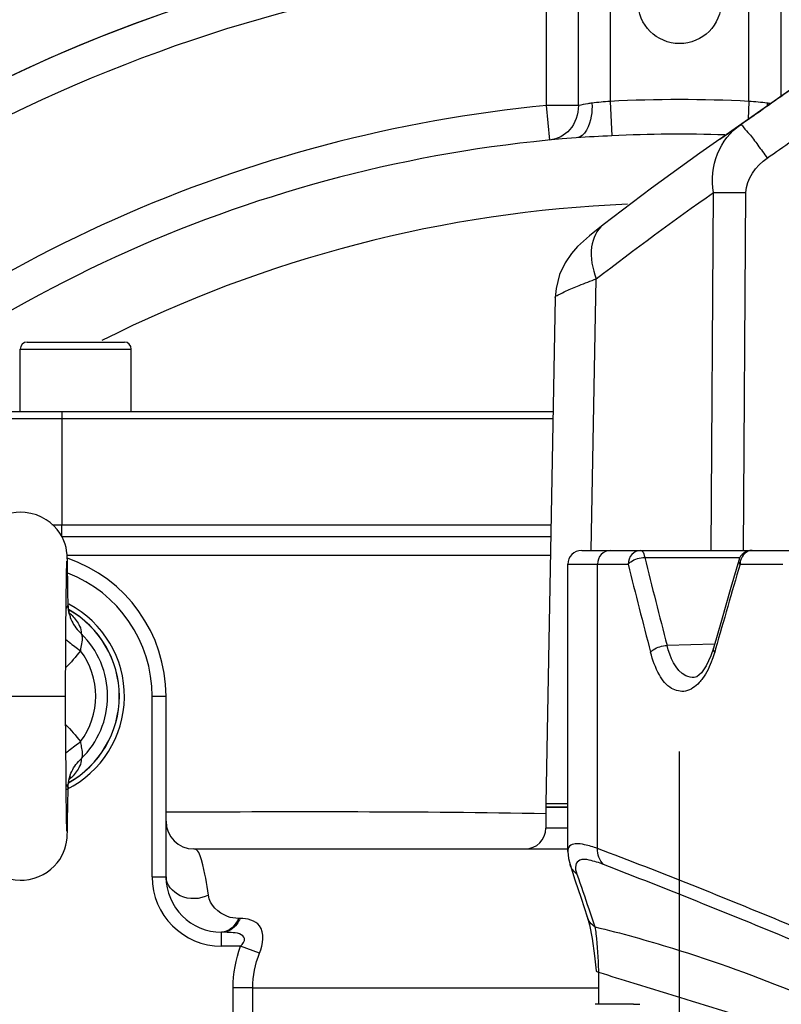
# Model space of a CAD drawing. Header units: millimetres. Extents: x 0 to 11890, y 0 to 8410.
# Tile 51 of 116: x 6559 to 6669, y 1832 to 1974. Entities that reach past the tile are written whole.
import ezdxf

# ---------------------------------------------------------------- set-up
doc = ezdxf.new("R2010")
doc.units = ezdxf.units.MM
doc.header["$LTSCALE"] = 653.95
doc.linetypes.add('CENTER', pattern=[0.6, 0.375, -0.075, 0.075, -0.075])
doc.layers.get('0').update_dxf_attribs({"linetype": 'CONTINUOUS'})
for name, color, linetype in [('204101000062_DXF_AXIS', 7, 'CONTINUOUS'), ('304102000092DXF_CONTINUOUS_LINE', 7, 'CONTINUOUS'), ('304102000127DXF_CONTINUOUS_LINE', 7, 'CONTINUOUS'), ('304103000034DXF_CONTINUOUS_LINE', 7, 'CONTINUOUS'), ('304105000239DXF_CONTINUOUS_LINE', 7, 'CONTINUOUS'), ('304105000340DXF_CONTINUOUS_LINE', 7, 'CONTINUOUS'), ('304106000066DXF_CONTINUOUS_LINE', 7, 'CONTINUOUS'), ('304106000109DXF_CONTINUOUS_LINE', 7, 'CONTINUOUS'), ('501023000201DXF_CONTINUOUS_LINE', 7, 'CONTINUOUS'), ('501038000001DXF_CONTINUOUS_LINE', 7, 'CONTINUOUS'), ('JISHUZIL_DXF_DIMENSION', 7, 'CONTINUOUS')]:
    doc.layers.add(name, color=color, linetype=linetype)
doc.styles.get("Standard").update_dxf_attribs({"font": 'txt', "width": 0.7})
doc.dimstyles.new('DIMSTYLE_10', dxfattribs={"dimtxt": 80, "dimasz": 70, "dimexe": 1.5, "dimexo": 0, "dimtad": 1, "dimdec": 1, "dimdsep": 46, "dimtxsty": 'Standard', "dimblk": '_FILLED', "dimblk1": '_FILLED', "dimblk2": '_FILLED', "dimcen": 0.09, "dimclrt": 5, "dimazin": 2, "dimtp": 2, "dimtm": 2, "dimtfac": 1, "dimtdec": 1, "dimtofl": 0, "dimtmove": 0, "dimatfit": 3, "dimldrblk": '_FILLED', "dimfxl": 0, "dimtolj": 1, "dimarcsym": 0})
doc.dimstyles.new('DIMSTYLE_6', dxfattribs={"dimtxt": 80, "dimasz": 70, "dimexe": 1.5, "dimexo": 0, "dimgap": 4, "dimtad": 0, "dimtih": 1, "dimtoh": 1, "dimdec": 1, "dimdsep": 46, "dimtxsty": 'Standard', "dimblk": '_FILLED', "dimblk1": '_FILLED', "dimblk2": '_FILLED', "dimcen": 0.09, "dimclrt": 5, "dimazin": 2, "dimtp": 0.5, "dimtm": 0.5, "dimtfac": 1, "dimtdec": 65535, "dimtofl": 0, "dimtmove": 0, "dimatfit": 3, "dimldrblk": '_FILLED', "dimfxl": 0, "dimtolj": 1, "dimarcsym": 0})
doc.dimstyles.new('DIMSTYLE_7', dxfattribs={"dimtxt": 80, "dimasz": 70, "dimexe": 1.5, "dimexo": 0, "dimtad": 1, "dimdsep": 46, "dimtxsty": 'Standard', "dimblk": '_FILLED', "dimblk1": '_FILLED', "dimblk2": '_FILLED', "dimcen": 0.09, "dimclrt": 5, "dimazin": 2, "dimtp": 0.5, "dimtm": 0.5, "dimtfac": 1, "dimtofl": 0, "dimtmove": 0, "dimatfit": 3, "dimldrblk": '_FILLED', "dimfxl": 0, "dimtolj": 1, "dimarcsym": 0})

# ---------------------------------------------------------------- blocks, each defined once
blk = doc.blocks.new('*D11')
at = {"layer": 'JISHUZIL_DXF_DIMENSION', "color": 2, "linetype": 'Continuous', "transparency": 16777216}
blk.add_line((7782.55, 1762.67), (7249.91, 1762.67), dxfattribs=at)
for start, end in [(93.89526, 167), (0, 72.88208)]:
    blk.add_arc((6653.95, 1762.67), 610.96, start, end, dxfattribs=at)
for points in [[(6068.67, 1970.11), (6058.65, 1900.11), (6087.87, 1964.5)], [(7250.91, 1831.99), (7264.91, 1762.67), (7270.88, 1833.13)]]:
    blk.add_solid(points, dxfattribs=at)
blk = doc.blocks.new('_FILLED')
at = {"color": 0, "linetype": 'ByBlock'}
blk.add_solid([(0, 0), (-1, 0.1429), (-1, -0.1429)], dxfattribs=at)
blk = doc.blocks.new('*D13')
at = {"layer": 'JISHUZIL_DXF_DIMENSION', "color": 2, "linetype": 'Continuous', "transparency": 16777216}
for p, q in [((6653.95, 1762.67), (7394.42, 2285.67)), ((6912.06, 1944.98), (6653.95, 1762.67)), ((6912.06, 1944.98), (6912.06, 1944.98))]:
    blk.add_line(p, q, dxfattribs=at)
at = {"layer": 'JISHUZIL_DXF_DIMENSION', "color": 2, "linetype": 'Continuous', "transparency": 16777216, "xscale": 70, "yscale": 70, "zscale": 70, "rotation": 215.2349165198}
blk.add_blockref('_FILLED', (6912.06, 1944.98), dxfattribs=at)
blk = doc.blocks.new('*D19')
at = {"layer": 'JISHUZIL_DXF_DIMENSION', "color": 2, "linetype": 'Continuous', "transparency": 16777216}
for p, q in [((6653.95, 1762.67), (9053.97, 2394.2)), ((8589.72, 2272.04), (6653.95, 1762.67)), ((8589.72, 2272.04), (8589.72, 2272.04))]:
    blk.add_line(p, q, dxfattribs=at)
at = {"layer": 'JISHUZIL_DXF_DIMENSION', "color": 2, "linetype": 'Continuous', "transparency": 16777216, "xscale": 70, "yscale": 70, "zscale": 70, "rotation": 194.7409975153}
blk.add_blockref('_FILLED', (8589.72, 2272.04), dxfattribs=at)

msp = doc.modelspace()

# ---------------------------------------------------------------- linework, layer by layer
at = {"color": 4, "linetype": 'Continuous'}
msp.add_circle((6653.947, 1762.673), 316, dxfattribs=at)
at = {"layer": '204101000062_DXF_AXIS', "color": 7, "linetype": 'CENTER'}
msp.add_line((6653.947, 1762.673), (6653.947, 1868.718), dxfattribs=at)
at = {"layer": '304102000092DXF_CONTINUOUS_LINE', "color": 7, "linetype": 'Continuous'}
for p, q in [((6659.716, 1956.908), (6669.847, 1964.003)), ((6636.039, 1934.116), (6634.682, 1861.173)), ((6637.839, 1861.173), (6634.681, 1861.173))]:
    msp.add_line(p, q, dxfattribs=at)
at = {"layer": '304102000092DXF_CONTINUOUS_LINE', "color": 9, "linetype": 'Continuous'}
for p, q in [((6659.728, 1956.917), (6662.71, 1958.981)), ((6658.507, 1897.673), (6658.853, 1949.221)), ((6663.167, 1897.673), (6663.514, 1949.221)), ((6641.217, 1897.652), (6641.946, 1936.793))]:
    msp.add_line(p, q, dxfattribs=at)
at = {"layer": '304102000092DXF_CONTINUOUS_LINE', "color": 7, "linetype": 'Continuous'}
for points in [[(6659.729, 1956.918), (6656.85, 1954.883), (6649.905, 1949.823), (6642.925, 1944.549)], [(6642.926, 1944.549), (6641.972, 1943.806), (6640.953, 1942.978), (6640.082, 1942.223), (6639.259, 1941.436), (6638.38, 1940.449), (6637.451, 1939.103), (6636.647, 1937.39), (6636.146, 1935.402), (6636.039, 1934.117)]]:
    msp.add_lwpolyline(points, dxfattribs=at)
at = {"layer": '304102000092DXF_CONTINUOUS_LINE', "color": 9, "linetype": 'Continuous'}
for points in [[(6662.71, 1958.981), (6665.096, 1960.655), (6667.483, 1962.329), (6669.869, 1964.002)], [(6666.569, 1954.171), (6668.956, 1955.845), (6671.343, 1957.519), (6673.73, 1959.193)], [(6663.514, 1949.221), (6663.528, 1951.16), (6664.981, 1953.058), (6666.569, 1954.171)], [(6641.946, 1936.793), (6647.493, 1941.053), (6653.117, 1945.218), (6658.853, 1949.221)]]:
    msp.add_open_spline(points, degree=3, dxfattribs=at)
for points, knots in [([(6658.853, 1949.221), (6658.516, 1951.062), (6658.865, 1954.919), (6661.265, 1957.956), (6662.71, 1958.981)], [0, 0, 0, 0, 0.5136672, 1, 1, 1, 1]), ([(6662.71, 1958.981), (6662.867, 1959.053), (6663.336, 1958.299), (6664.132, 1957.575), (6665.289, 1955.939), (6666.125, 1954.807), (6666.569, 1954.171)], [0, 0, 0, 0, 0.0836095, 0.3021641, 0.6239974, 1, 1, 1, 1]), ([(6658.853, 1949.221), (6659.185, 1949.225), (6660.739, 1949.236), (6662.293, 1949.231), (6663.514, 1949.221)], [0, 0, 0, 0, 0.213814, 1, 1, 1, 1]), ([(6642.925, 1944.549), (6641.982, 1943.824), (6640.762, 1941.009), (6641.402, 1938.241), (6641.946, 1936.793)], [0, 0, 0, 0, 0.434556, 1, 1, 1, 1]), ([(6636.039, 1934.116), (6636.043, 1934.292), (6636.77, 1934.585), (6637.76, 1935.158), (6639.694, 1935.91), (6641.12, 1936.478), (6641.946, 1936.793)], [0, 0, 0, 0, 0.0811222, 0.2813532, 0.5925588, 1, 1, 1, 1])]:
    msp.add_open_spline(points, degree=3, knots=knots, dxfattribs=at)
at = {"layer": '304102000127DXF_CONTINUOUS_LINE', "color": 7, "linetype": 'Continuous'}
for p, q in [((6639.84, 1897.673), (6721.488, 1897.673)), ((6637.839, 1854.308), (6637.839, 1895.673)), ((6658.83, 1883.58), (6658.466, 1882.469)), ((6656.065, 1879.35), (6656.064, 1879.35)), ((6638.162, 1852.417), (6638.875, 1850.215)), ((6640.63, 1844.908), (6640.959, 1843.74)), ((6642.261, 1836.902), (6642.261, 1832.294))]:
    msp.add_line(p, q, dxfattribs=at)
at = {"layer": '304102000127DXF_CONTINUOUS_LINE', "color": 9, "linetype": 'Continuous'}
for p, q in [((6648.919, 1896.672), (6662.7, 1896.672)), ((6637.839, 1895.673), (6646.533, 1895.673)), ((6642.123, 1854.735), (6642.123, 1895.673)), ((6662.657, 1895.673), (6668.824, 1895.673)), ((6659.001, 1884.183), (6652.135, 1883.991)), ((6659.14, 1883.491), (6659.011, 1883.036)), ((6640.866, 1846.025), (6641.752, 1843.454)), ((6642.268, 1837.154), (6642.279, 1836.902))]:
    msp.add_line(p, q, dxfattribs=at)
at = {"layer": '304102000127DXF_CONTINUOUS_LINE', "color": 7, "linetype": 'Continuous'}
for points in [[(6662.463, 1896.233), (6661.322, 1892.305), (6659.965, 1887.579), (6658.83, 1883.58)], [(6658.466, 1882.469), (6657.795, 1881.025), (6657.084, 1880.022), (6656.445, 1879.481), (6656.064, 1879.35)], [(6637.839, 1854.307), (6637.941, 1853.272), (6638.163, 1852.414)], [(6638.875, 1850.215), (6639.747, 1847.561), (6640.63, 1844.908)], [(6640.959, 1843.74), (6641.352, 1841.777), (6641.701, 1839.253), (6641.908, 1837.118)]]:
    msp.add_lwpolyline(points, dxfattribs=at)
for centre, end in [((6639.839, 1895.673), 180), ((6664.383, 1895.673), 163.73109)]:
    msp.add_arc(centre, 2, 90, end, dxfattribs=at)
at = {"layer": '304102000127DXF_CONTINUOUS_LINE', "color": 9, "linetype": 'Continuous'}
for centre, radius, start, end in [((7979.288, 2227.33), 1370.845, 193.957825, 194.504601), ((6664.968, 1895.672), 2.311, 166.94495, 179.96751), ((7970.809, 2226.469), 1364.967, 194.025124, 194.574422), ((8096.294, 1475.188), 1494.029, 163.653595, 164.139844), ((7782.61, 2238.77), 1207.405, 198.731722, 198.982577)]:
    msp.add_arc(centre, radius, start, end, dxfattribs=at)
for points, knots in [([(6643.952, 1897.673), (6643.479, 1897.673), (6642.474, 1897.202), (6642.123, 1896.177), (6642.123, 1895.673)], [0, 0, 0, 0, 0.4841918, 1, 1, 1, 1]), ([(6648.339, 1897.673), (6647.871, 1897.673), (6646.873, 1897.196), (6646.533, 1896.176), (6646.533, 1895.673)], [0, 0, 0, 0, 0.4820678, 1, 1, 1, 1]), ([(6648.339, 1897.673), (6648.401, 1897.673), (6648.785, 1897.473), (6648.855, 1897.005), (6648.919, 1896.672)], [0, 0, 0, 0, 0.154624, 1, 1, 1, 1]), ([(6646.533, 1895.673), (6646.638, 1895.815), (6647.316, 1896.39), (6648.22, 1896.638), (6648.919, 1896.672)], [0, 0, 0, 0, 0.2011008, 1, 1, 1, 1]), ([(6662.467, 1896.232), (6662.443, 1896.145), (6662.466, 1895.93), (6662.582, 1895.758), (6662.657, 1895.673)], [0, 0, 0, 0, 0.443474, 1, 1, 1, 1]), ([(6649.765, 1882.992), (6649.873, 1883.134), (6650.552, 1883.699), (6651.444, 1883.952), (6652.135, 1883.991)], [0, 0, 0, 0, 0.2046651, 1, 1, 1, 1]), ([(6656.064, 1879.35), (6655.657, 1879.327), (6653.482, 1879.9), (6652.577, 1882.328), (6652.135, 1883.991)], [0, 0, 0, 0, 0.1914451, 1, 1, 1, 1]), ([(6659.011, 1883.036), (6658.94, 1883.12), (6658.826, 1883.286), (6658.807, 1883.496), (6658.83, 1883.58)], [0, 0, 0, 0, 0.5581907, 1, 1, 1, 1]), ([(6656.765, 1878.629), (6656.24, 1878.063), (6654.962, 1877.09), (6652.452, 1877.668), (6650.758, 1879.95), (6650.058, 1881.867), (6649.765, 1882.992)], [0, 0, 0, 0, 0.2211488, 0.4158738, 0.6667792, 1, 1, 1, 1]), ([(6659.011, 1883.036), (6658.906, 1882.666), (6658.478, 1881.337), (6657.863, 1880.053), (6657.265, 1879.236)], [0, 0, 0, 0, 0.2756325, 1, 1, 1, 1]), ([(6642.123, 1854.735), (6641.515, 1854.952), (6640.46, 1855.277), (6639.098, 1855.508), (6638.014, 1855.208), (6637.839, 1854.58), (6637.839, 1854.308)], [0, 0, 0, 0, 0.3889417, 0.6605583, 0.8362618, 1, 1, 1, 1]), ([(6679.867, 1839.506), (6676.352, 1841), (6663.838, 1846.239), (6651.244, 1851.294), (6642.123, 1854.735)], [0, 0, 0, 0, 0.2814839, 1, 1, 1, 1]), ([(6643.005, 1852.422), (6642.327, 1852.685), (6641.251, 1853.026), (6639.63, 1853.312), (6638.737, 1852.245), (6639.015, 1851.449), (6639.158, 1851.028)], [0, 0, 0, 0, 0.3774097, 0.6121287, 0.7694249, 1, 1, 1, 1]), ([(6680.421, 1837.287), (6676.964, 1838.728), (6664.539, 1843.887), (6652.06, 1848.919), (6643.005, 1852.422)], [0, 0, 0, 0, 0.2783956, 1, 1, 1, 1]), ([(6641.752, 1843.454), (6645.517, 1842.546), (6661.552, 1838.085), (6677.026, 1831.65), (6688.368, 1825.792)], [0, 0, 0, 0, 0.2327325, 1, 1, 1, 1]), ([(6641.752, 1843.454), (6641.804, 1843.116), (6642.07, 1841.025), (6642.188, 1838.918), (6642.268, 1837.154)], [0, 0, 0, 0, 0.162126, 1, 1, 1, 1])]:
    msp.add_open_spline(points, degree=3, knots=knots, dxfattribs=at)
for points in [[(6664.383, 1897.673), (6663.64, 1897.673), (6662.884, 1896.917), (6662.716, 1896.194)], [(6657.265, 1879.236), (6657.11, 1879.025), (6656.943, 1878.821), (6656.765, 1878.629)], [(6643.005, 1852.422), (6642.397, 1852.98), (6642.072, 1853.912), (6642.123, 1854.735)], [(6639.158, 1851.028), (6638.702, 1851.368), (6638.337, 1851.873), (6638.163, 1852.414)], [(6641.752, 1843.454), (6641.242, 1843.792), (6640.825, 1844.327), (6640.63, 1844.908)]]:
    msp.add_open_spline(points, degree=3, dxfattribs=at)
at = {"layer": '304102000127DXF_CONTINUOUS_LINE', "color": 7, "linetype": 'Continuous'}
for points, knots in [([(6641.908, 1837.118), (6641.911, 1837.071), (6642.057, 1836.972), (6642.185, 1836.931), (6642.279, 1836.902)], [0, 0, 0, 0, 0.3260384, 1, 1, 1, 1]), ([(6642.279, 1836.902), (6643.976, 1836.389), (6650.664, 1834.354), (6657.34, 1832.28), (6662.318, 1830.713)], [0, 0, 0, 0, 0.2535293, 1, 1, 1, 1])]:
    msp.add_open_spline(points, degree=3, knots=knots, dxfattribs=at)
at = {"layer": '304103000034DXF_CONTINUOUS_LINE', "color": 9, "linetype": 'Continuous'}
for p, q in [((6643.947, 1984.448), (6643.947, 1962.348)), ((6663.947, 1962.348), (6663.947, 1984.448)), ((6634.782, 1961.753), (6634.782, 1981.84)), ((6639.364, 1961.753), (6639.364, 1981.837)), ((6668.529, 1981.837), (6668.529, 1963.08)), ((6635.261, 1956.776), (6634.782, 1961.753)), ((6639.364, 1961.753), (6634.782, 1961.753)), ((6643.947, 1962.348), (6644.196, 1957.379)), ((6663.947, 1962.348), (6663.818, 1959.781)), ((6564.947, 1917.673), (6564.947, 1916.673)), ((6553.369, 1916.673), (6635.714, 1916.673)), ((6564.947, 1916.673), (6564.948, 1901.358)), ((6564.947, 1899.678), (6564.947, 1901.358)), ((6564.948, 1901.358), (6635.429, 1901.358)), ((6564.947, 1899.678), (6635.398, 1899.678)), ((6565.699, 1896.974), (6635.348, 1896.974)), ((6577.947, 1850.673), (6577.947, 1876.673)), ((6577.947, 1876.673), (6579.947, 1876.673)), ((6579.947, 1860.032), (6580.471, 1860.032)), ((6637.839, 1857.673), (6634.682, 1857.673)), ((6577.947, 1850.673), (6579.947, 1850.673)), ((6590.61, 1844.673), (6590.396, 1844.673)), ((6587.947, 1840.673), (6587.947, 1842.673)), ((6590.692, 1840.673), (6587.947, 1840.673)), ((6593.43, 1839.673), (6590.692, 1840.673)), ((6589.614, 1820.194), (6589.614, 1834.673)), ((6592.442, 1834.673), (6589.614, 1834.673)), ((6592.442, 1834.671), (6642.261, 1834.672)), ((6592.442, 1818.753), (6592.442, 1834.671))]:
    msp.add_line(p, q, dxfattribs=at)
at = {"layer": '304103000034DXF_CONTINUOUS_LINE', "color": 7, "linetype": 'Continuous'}
for p, q in [((6555.101, 1917.673), (6635.733, 1917.673)), ((6579.947, 1850.673), (6579.947, 1876.673)), ((6634.682, 1860.673), (6634.682, 1857.673)), ((6634.683, 1860.673), (6637.839, 1860.673)), ((6583.947, 1854.673), (6637.839, 1854.673)), ((6588.161, 1842.673), (6587.947, 1842.673))]:
    msp.add_line(p, q, dxfattribs=at)
msp.add_circle((6653.947, 1976.673), 6, dxfattribs=at)
for centre, radius, start, end in [((6653.947, 1762.673), 225, 72.65327, 219.29549), ((6653.947, 1762.673), 195, 94.37817, 132.55865), ((6558.947, 1876.673), 21, 0, 71.11344), ((6558.947, 1876.673), 15, 296.44606, 62.12343), ((6583.947, 1858.673), 4, 180, 270), ((6631.682, 1857.673), 3, 270, 360), ((6587.947, 1850.673), 8, 180, 270)]:
    msp.add_arc(centre, radius, start, end, dxfattribs=at)
at = {"layer": '304103000034DXF_CONTINUOUS_LINE', "color": 9, "linetype": 'Continuous'}
for centre, radius, start, end in [((6653.947, 1762.673), 220, 94.99755, 138.4222), ((6653.947, 1762.673), 200, 95.49885, 132.55865), ((6653.947, 1762.673), 199.925, 87.13294, 92.86706), ((6675.897, 1961.574), 9.33, 176.83128, 179.08307), ((6658.693, 1910.668), 52.023, 80.76091, 81.27954), ((6653.947, 1762.673), 194.95, 88.08262, 92.86706), ((6653.947, 1762.673), 185, 92.3273, 116.74478), ((6564.958, 1932.309), 30.951, 267.32809, 269.98116), ((6558.947, 1876.673), 19, 0, 68.92683), ((6587.947, 1850.673), 10, 180, 270)]:
    msp.add_arc(centre, radius, start, end, dxfattribs=at)
for points in [[(6639.364, 1961.753), (6639.401, 1960.515), (6638.927, 1959.185), (6638.109, 1958.256)], [(6643.947, 1962.348), (6643.069, 1962.26), (6642.185, 1962.223), (6641.313, 1962.089)], [(6666.581, 1962.089), (6665.709, 1962.223), (6664.824, 1962.258), (6663.947, 1962.348)], [(6638.109, 1958.256), (6637.402, 1957.452), (6636.326, 1956.878), (6635.261, 1956.776)], [(6644.196, 1957.379), (6642.484, 1957.293), (6640.77, 1957.235), (6639.061, 1957.104)], [(6580.471, 1860.032), (6598.537, 1860.032), (6616.606, 1860.153), (6634.667, 1859.769)], [(6590.396, 1844.673), (6590.018, 1843.747), (6589.145, 1842.786), (6588.151, 1842.684)], [(6589.614, 1834.673), (6589.615, 1836.705), (6589.995, 1838.764), (6590.692, 1840.673)], [(6592.442, 1834.671), (6592.442, 1836.371), (6592.797, 1838.096), (6593.43, 1839.673)]]:
    msp.add_open_spline(points, degree=3, dxfattribs=at)
for points, knots in [([(6641.313, 1962.089), (6641.347, 1961.469), (6641.323, 1959.704), (6640.323, 1957.201), (6639.061, 1957.104)], [0, 0, 0, 0, 0.3292496, 1, 1, 1, 1]), ([(6641.313, 1962.089), (6641.11, 1962.058), (6640.459, 1961.954), (6639.81, 1961.839), (6639.364, 1961.753)], [0, 0, 0, 0, 0.3112249, 1, 1, 1, 1]), ([(6586.055, 1848.006), (6585.838, 1849.722), (6585.521, 1851.594), (6584.588, 1854.673), (6583.947, 1854.673)], [0, 0, 0, 0, 0.7295115, 1, 1, 1, 1]), ([(6586.055, 1848.006), (6584.84, 1847.415), (6582.018, 1847.204), (6579.947, 1849.531), (6579.947, 1850.673)], [0, 0, 0, 0, 0.5419468, 1, 1, 1, 1]), ([(6590.396, 1844.673), (6589.855, 1844.673), (6587.962, 1844.949), (6586.227, 1846.647), (6586.055, 1848.006)], [0, 0, 0, 0, 0.283015, 1, 1, 1, 1]), ([(6590.61, 1844.673), (6590.492, 1844.382), (6590.004, 1843.422), (6588.934, 1842.673), (6588.161, 1842.673)], [0, 0, 0, 0, 0.2889276, 1, 1, 1, 1]), ([(6593.43, 1839.673), (6593.92, 1840.892), (6594.413, 1843.957), (6591.61, 1844.673), (6590.61, 1844.673)], [0, 0, 0, 0, 0.5680113, 1, 1, 1, 1]), ([(6590.692, 1840.673), (6590.996, 1840.95), (6591.623, 1841.765), (6590.436, 1842.58), (6589.35, 1842.621), (6588.546, 1842.673), (6588.161, 1842.673)], [0, 0, 0, 0, 0.2681981, 0.4809795, 0.7492776, 1, 1, 1, 1])]:
    msp.add_open_spline(points, degree=3, knots=knots, dxfattribs=at)
at = {"layer": '304105000239DXF_CONTINUOUS_LINE', "color": 7, "linetype": 'Continuous'}
msp.add_arc((6653.947, 1762.673), 225, 96.72254, 142.83099, dxfattribs=at)
at = {"layer": '304105000340DXF_CONTINUOUS_LINE', "color": 7, "linetype": 'Continuous'}
msp.add_line((6647.299, 1832.294), (6641.776, 1832.294), dxfattribs=at)
at = {"layer": '304106000066DXF_CONTINUOUS_LINE', "color": 7, "linetype": 'Continuous'}
for p, q in [((6634.682, 1861.173), (6634.682, 1860.673)), ((6637.839, 1861.173), (6634.682, 1861.173)), ((6637.839, 1860.673), (6634.682, 1860.673))]:
    msp.add_line(p, q, dxfattribs=at)
at = {"layer": '304106000109DXF_CONTINUOUS_LINE', "color": 7, "linetype": 'Continuous'}
msp.add_line((6647.299, 1832.294), (6648.22, 1832.294), dxfattribs=at)
at = {"layer": '501023000201DXF_CONTINUOUS_LINE', "color": 7, "linetype": 'Continuous'}
for p, q in [((6559.947, 1927.673), (6573.947, 1927.673)), ((6558.947, 1917.673), (6558.947, 1926.673)), ((6574.947, 1917.673), (6574.947, 1926.673))]:
    msp.add_line(p, q, dxfattribs=at)
at = {"layer": '501023000201DXF_CONTINUOUS_LINE', "color": 9, "linetype": 'Continuous'}
msp.add_line((6558.947, 1926.673), (6574.947, 1926.673), dxfattribs=at)
at = {"layer": '501023000201DXF_CONTINUOUS_LINE', "color": 7, "linetype": 'Continuous'}
for centre, start, end in [((6559.947, 1926.673), 90, 180), ((6573.947, 1926.673), 0, 90)]:
    msp.add_arc(centre, 1, start, end, dxfattribs=at)
at = {"layer": '501038000001DXF_CONTINUOUS_LINE', "color": 7, "linetype": 'Continuous'}
for p, q in [((6565.744, 1895.881), (6565.73, 1896.337)), ((6565.612, 1893.894), (6565.628, 1894.776)), ((6565.628, 1894.776), (6565.642, 1895.446)), ((6565.642, 1895.446), (6565.651, 1895.775)), ((6565.757, 1895.316), (6565.744, 1895.881)), ((6565.77, 1894.625), (6565.757, 1895.316)), ((6565.596, 1892.8), (6565.612, 1893.894)), ((6565.791, 1893.334), (6565.77, 1894.625)), ((6565.811, 1891.723), (6565.791, 1893.334)), ((6565.58, 1891.492), (6565.596, 1892.8)), ((6565.557, 1889.415), (6565.58, 1891.492)), ((6565.833, 1889.808), (6565.811, 1891.723)), ((6565.533, 1886.956), (6565.557, 1889.415)), ((6565.836, 1889.678), (6565.833, 1889.808)), ((6565.508, 1884.122), (6565.533, 1886.956)), ((6565.447, 1876.673), (6565.508, 1884.122)), ((6565.537, 1865.987), (6565.51, 1868.923)), ((6565.562, 1863.477), (6565.537, 1865.987)), ((6565.802, 1860.834), (6565.833, 1863.538)), ((6565.833, 1863.538), (6565.836, 1863.668)), ((6565.579, 1861.885), (6565.562, 1863.477)), ((6565.597, 1860.54), (6565.579, 1861.885)), ((6565.775, 1858.981), (6565.802, 1860.834)), ((6565.613, 1859.438), (6565.597, 1860.54)), ((6565.628, 1858.574), (6565.613, 1859.438)), ((6565.642, 1857.929), (6565.628, 1858.574)), ((6565.65, 1857.611), (6565.642, 1857.929)), ((6565.744, 1857.454), (6565.756, 1857.971)), ((6565.756, 1857.971), (6565.775, 1858.981)), ((6565.658, 1857.38), (6565.65, 1857.611))]:
    msp.add_line(p, q, dxfattribs=at)
at = {"layer": '501038000001DXF_CONTINUOUS_LINE', "color": 9, "linetype": 'Continuous'}
msp.add_line((6552.447, 1876.673), (6565.447, 1876.673), dxfattribs=at)
at = {"layer": '501038000001DXF_CONTINUOUS_LINE', "color": 7, "linetype": 'Continuous'}
for points in [[(6558.947, 1903.173), (6558.369, 1903.149), (6557.655, 1903.052), (6556.963, 1902.886), (6556.302, 1902.653), (6555.679, 1902.36), (6555.098, 1902.013), (6554.565, 1901.617), (6554.084, 1901.181), (6553.659, 1900.713), (6553.291, 1900.222), (6552.982, 1899.717), (6552.73, 1899.207), (6552.532, 1898.699), (6552.386, 1898.207), (6552.289, 1897.763), (6552.236, 1897.413), (6552.209, 1897.168), (6552.194, 1896.981), (6552.184, 1896.821), (6552.176, 1896.667), (6552.169, 1896.505), (6552.163, 1896.329), (6552.151, 1895.917)], [(6565.73, 1896.337), (6565.723, 1896.533), (6565.715, 1896.714), (6565.705, 1896.89), (6565.692, 1897.082), (6565.668, 1897.322), (6565.624, 1897.648), (6565.54, 1898.073), (6565.409, 1898.555), (6565.223, 1899.068), (6564.972, 1899.604), (6564.652, 1900.147), (6564.261, 1900.681), (6563.8, 1901.191), (6563.268, 1901.667), (6562.666, 1902.097), (6561.998, 1902.471), (6561.268, 1902.776), (6560.483, 1903.002), (6559.651, 1903.137), (6558.947, 1903.173)], [(6565.651, 1895.775), (6565.659, 1896.005), (6565.662, 1896.078), (6565.664, 1896.118), (6565.664, 1896.123)], [(6566.201, 1888.107), (6566.207, 1888.098), (6566.138, 1888.239), (6566.015, 1888.576), (6565.895, 1889.09), (6565.836, 1889.677)], [(6565.51, 1868.923), (6565.453, 1875.874), (6565.447, 1876.673)], [(6565.836, 1863.669), (6565.894, 1864.252), (6566.014, 1864.768), (6566.137, 1865.105), (6566.196, 1865.228)], [(6552.163, 1857.012), (6552.17, 1856.816), (6552.178, 1856.635), (6552.188, 1856.459), (6552.202, 1856.268), (6552.225, 1856.029), (6552.269, 1855.705), (6552.351, 1855.281), (6552.482, 1854.8), (6552.667, 1854.287), (6552.916, 1853.751), (6553.236, 1853.208), (6553.626, 1852.674), (6554.086, 1852.163), (6554.617, 1851.687), (6555.218, 1851.255), (6555.885, 1850.88), (6556.614, 1850.574), (6557.398, 1850.347), (6558.23, 1850.21), (6558.947, 1850.173)], [(6558.947, 1850.173), (6559.52, 1850.197), (6560.242, 1850.294), (6560.94, 1850.463), (6561.607, 1850.699), (6562.236, 1850.997), (6562.82, 1851.35), (6563.355, 1851.751), (6563.838, 1852.193), (6564.263, 1852.668), (6564.63, 1853.165), (6564.937, 1853.676), (6565.187, 1854.192), (6565.381, 1854.704), (6565.523, 1855.199), (6565.614, 1855.637), (6565.662, 1855.971), (6565.687, 1856.205), (6565.701, 1856.386), (6565.71, 1856.544), (6565.718, 1856.698), (6565.725, 1856.861), (6565.731, 1857.038), (6565.744, 1857.454)], [(6565.664, 1857.223), (6565.664, 1857.222), (6565.663, 1857.245), (6565.661, 1857.299), (6565.658, 1857.38)]]:
    msp.add_lwpolyline(points, dxfattribs=at)
at = {"layer": '501038000001DXF_CONTINUOUS_LINE', "color": 9, "linetype": 'Continuous'}
for centre, radius, start, end in [((6558.947, 1876.673), 14.261, 299.17775, 60.8367), ((6560.614, 1882.675), 8.075, 44.12367, 48.20358), ((6558.947, 1876.673), 12.584, 314.24518, 45.75482), ((6558.947, 1876.673), 10.865, 322.9415, 37.0585), ((6560.61, 1870.676), 8.081, 311.80047, 315.80206)]:
    msp.add_arc(centre, radius, start, end, dxfattribs=at)
at = {"layer": '501038000001DXF_CONTINUOUS_LINE', "color": 7, "linetype": 'Continuous'}
msp.add_arc((6558.947, 1876.673), 14.28, 299.19395, 60.8049, dxfattribs=at)
at = {"layer": '501038000001DXF_CONTINUOUS_LINE', "color": 9, "linetype": 'Continuous'}
for points, knots in [([(6565.767, 1889.691), (6565.754, 1889.668), (6565.686, 1889.547), (6565.615, 1889.426), (6565.557, 1889.328)], [0, 0, 0, 0, 0.1820294, 1, 1, 1, 1]), ([(6565.833, 1889.808), (6565.833, 1889.832), (6565.793, 1889.729), (6565.777, 1889.709), (6565.767, 1889.691)], [0, 0, 0, 0, 0.5358184, 1, 1, 1, 1]), ([(6565.836, 1889.677), (6565.864, 1888.931), (6566.233, 1887.426), (6567.165, 1886.192), (6567.727, 1885.687)], [0, 0, 0, 0, 0.4972372, 1, 1, 1, 1]), ([(6566.41, 1888.296), (6566.845, 1887.847), (6567.46, 1887.064), (6567.782, 1886.052), (6567.727, 1885.687)], [0, 0, 0, 0, 0.628694, 1, 1, 1, 1]), ([(6565.513, 1884.853), (6565.674, 1884.719), (6566.364, 1884.159), (6567.07, 1883.621), (6567.617, 1883.22)], [0, 0, 0, 0, 0.2365132, 1, 1, 1, 1]), ([(6567.727, 1885.687), (6567.797, 1885.547), (6567.997, 1884.716), (6567.665, 1883.895), (6567.617, 1883.22)], [0, 0, 0, 0, 0.1881648, 1, 1, 1, 1]), ([(6565.513, 1868.493), (6565.674, 1868.627), (6566.364, 1869.187), (6567.07, 1869.725), (6567.617, 1870.126)], [0, 0, 0, 0, 0.2365134, 1, 1, 1, 1]), ([(6567.617, 1870.126), (6567.635, 1869.875), (6567.801, 1869.082), (6567.983, 1868.173), (6567.727, 1867.659)], [0, 0, 0, 0, 0.3043402, 1, 1, 1, 1]), ([(6565.836, 1863.669), (6565.864, 1864.415), (6566.233, 1865.92), (6567.165, 1867.154), (6567.727, 1867.659)], [0, 0, 0, 0, 0.4972381, 1, 1, 1, 1]), ([(6567.727, 1867.659), (6567.783, 1867.293), (6567.458, 1866.278), (6566.84, 1865.492), (6566.403, 1865.042)], [0, 0, 0, 0, 0.3711371, 1, 1, 1, 1]), ([(6565.557, 1864.019), (6565.587, 1863.968), (6565.671, 1863.825), (6565.753, 1863.68), (6565.805, 1863.587)], [0, 0, 0, 0, 0.355978, 1, 1, 1, 1]), ([(6565.805, 1863.587), (6565.812, 1863.573), (6565.815, 1863.57), (6565.833, 1863.534), (6565.833, 1863.538)], [0, 0, 0, 0, 0.7909838, 1, 1, 1, 1])]:
    msp.add_open_spline(points, degree=3, knots=knots, dxfattribs=at)
for points in [[(6567.617, 1883.22), (6566.962, 1882.351), (6566.243, 1881.528), (6565.48, 1880.752)], [(6565.48, 1872.594), (6566.243, 1871.817), (6566.962, 1870.995), (6567.617, 1870.126)]]:
    msp.add_open_spline(points, degree=3, dxfattribs=at)

# ---------------------------------------------------------------- dimensions: what is measured, and where the dimension line sits
at = {"layer": 'JISHUZIL_DXF_DIMENSION', "color": 2, "linetype": 'Continuous'}
for mpoint, dimstyle, picture, middle in [((8589.722, 2272.042), 'DIMSTYLE_10', '*D19', (8669.787, 2313.791)), ((6912.057, 1944.978), 'DIMSTYLE_7', '*D13', (7199.916, 2172.781))]:
    dim = msp.add_radius_dim(center=(6653.947, 1762.673), mpoint=mpoint, text='R<>', dimstyle=dimstyle, override={"dimpost": '<>'}, dxfattribs=at)
    dim.commit()
    dim.dimension.update_dxf_attribs({"geometry": picture, "text_midpoint": middle, "dimtype": 164})
dim = msp.add_angular_dim_2l(base=(6723.11, 2369.705), line1=((7776.437, 1762.673), (7782.547, 1762.673)), line2=((6064.6, 1898.735), (6058.647, 1900.109)), dimstyle='DIMSTYLE_6', dxfattribs=at)
dim.commit()
dim.dimension.update_dxf_attribs({"geometry": '*D11', "text_midpoint": (6612.443, 2329.705), "dimtype": 162})

doc.saveas('drawing.dxf')
